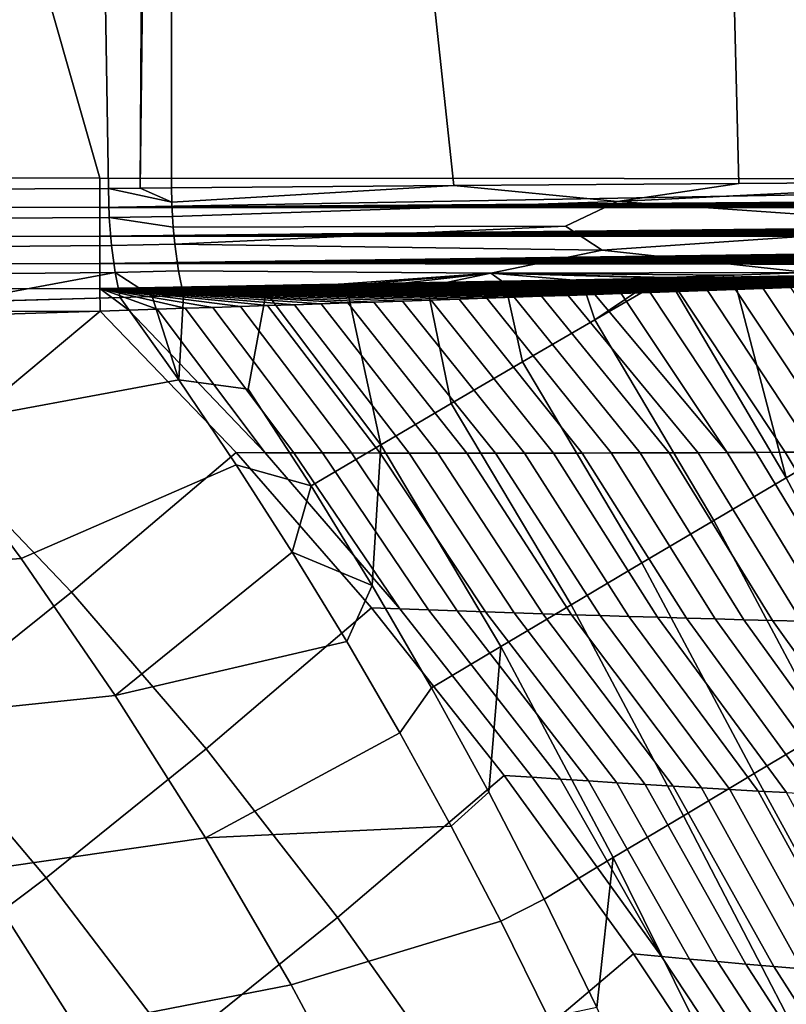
# Model space of a CAD drawing. Header units: metres. Extents: x -109 to 109, y -100 to 76.
# Tile 136 of 256: x -17.53 to -13.86, y -26.05 to -21.33. Entities that reach past the tile are written whole.
import ezdxf

# ---------------------------------------------------------------- set-up
doc = ezdxf.new("R2010")
doc.units = ezdxf.units.M
doc.layers.add('solid_21062310', color=7, linetype='CONTINUOUS')

msp = doc.modelspace()

# ---------------------------------------------------------------- linework, layer by layer
at = {"layer": 'solid_21062310'}
for points in [[(-12.706646, -22.102776, -27.904629), (-14.083823, -22.111782, -27.532843), (-14.725754, 3.440241, -27.345428), (-12.61329, 3.737648, -27.928354)], [(-14.083823, -22.111782, -27.532843), (-15.45003, -22.12203, -27.12302), (-16.803814, -9.515818, -26.675631), (-14.725754, 3.440241, -27.345428)], [(-17.514685, 2.971952, -26.432686), (-16.804001, 3.101939, -26.675566), (-16.953747, -22.134804, -26.623896), (-17.106878, -22.135736, -26.571331)], [(-16.953747, -22.134804, -26.623896), (-16.804001, 3.101939, -26.675566), (-16.803814, -9.515818, -26.675631)], [(-18.225191, 2.835671, -26.195766), (-17.514685, 2.971952, -26.432686), (-17.106878, -22.135736, -26.571331), (-20.638123, -22.152105, -25.434639)], [(-17.148014, -22.086779, 20.280832), (-23.175426, -0.972689, 20.220478), (-44.138027, -0.896292, 20.010578), (-31.916616, -22.060759, 20.132952)], [(-9.607307, -22.091278, 20.356337), (-2.212831, -22.082581, 20.43038), (-2.212831, -11.565833, 20.43038), (-23.175426, -0.972689, 20.220478)], [(-17.148014, -22.086779, 20.280832), (-9.607307, -22.091278, 20.356337), (-23.175426, -0.972689, 20.220478)], [(-16.803814, -9.515818, -26.675631), (-16.804226, -22.13357, -26.675488), (-16.953747, -22.134804, -26.623896)], [(-15.45003, -22.12203, -27.12302), (-16.804226, -22.13357, -26.675488), (-16.803814, -9.515818, -26.675631)], [(-17.148109, -22.227818, 20.269711), (-17.148014, -22.086779, 20.280832), (-31.916616, -22.060759, 20.132952), (-31.907946, -22.216625, 20.11944)], [(-2.381301, -22.116028, 20.428083), (-2.212831, -22.082581, 20.43038), (-9.607307, -22.091278, 20.356337), (-17.148109, -22.227818, 20.269711)], [(-17.148109, -22.227818, 20.269711), (-9.607307, -22.091278, 20.356337), (-17.148014, -22.086779, 20.280832)], [(-17.10276, -22.274813, -26.561314), (-20.632771, -22.297047, -25.424038), (-20.638123, -22.152105, -25.434639), (-17.106878, -22.135736, -26.571331)], [(-2.417908, -22.119694, 20.427578), (-2.381301, -22.116028, 20.428083), (-17.148109, -22.227818, 20.269711)], [(-2.486539, -22.125891, 20.426622), (-2.417908, -22.119694, 20.427578), (-17.148109, -22.227818, 20.269711)], [(-2.576591, -22.133141, 20.425356), (-2.486539, -22.125891, 20.426622), (-17.148109, -22.227818, 20.269711)], [(-2.612394, -22.135826, 20.424849), (-2.576591, -22.133141, 20.425356), (-17.148109, -22.227818, 20.269711)], [(-2.651538, -22.138662, 20.424292), (-2.612394, -22.135826, 20.424849), (-17.148109, -22.227818, 20.269711)], [(-2.69434, -22.141661, 20.423679), (-2.651538, -22.138662, 20.424292), (-17.148109, -22.227818, 20.269711)], [(-2.74114, -22.144835, 20.423006), (-2.69434, -22.141661, 20.423679), (-17.148109, -22.227818, 20.269711)], [(-2.792314, -22.148197, 20.422266), (-2.74114, -22.144835, 20.423006), (-17.148109, -22.227818, 20.269711)], [(-16.802423, -22.202208, -26.67333), (-17.106878, -22.135736, -26.571331), (-16.953747, -22.134804, -26.623896)], [(-17.10276, -22.274813, -26.561314), (-17.106878, -22.135736, -26.571331), (-16.802423, -22.202208, -26.67333), (-16.799294, -22.270458, -26.666105)], [(-16.802423, -22.202208, -26.67333), (-16.953747, -22.134804, -26.623896), (-16.804226, -22.13357, -26.675488)], [(-16.802423, -22.202208, -26.67333), (-16.804226, -22.13357, -26.675488), (-15.45003, -22.12203, -27.12302)], [(-16.799294, -22.270458, -26.666105), (-16.802423, -22.202208, -26.67333), (-15.45003, -22.12203, -27.12302), (-14.665595, -22.198195, -27.359367)], [(-14.665595, -22.198195, -27.359367), (-15.45003, -22.12203, -27.12302), (-14.083823, -22.111782, -27.532843)], [(-14.665595, -22.198195, -27.359367), (-14.083823, -22.111782, -27.532843), (-12.706646, -22.102776, -27.904629)], [(-13.011703, -22.31398, -27.800215), (-14.665595, -22.198195, -27.359367), (-12.706646, -22.102776, -27.904629), (-12.500024, -22.1947, -27.951828)], [(-2.848285, -22.151766, 20.42145), (-2.792314, -22.148197, 20.422266), (-17.148109, -22.227818, 20.269711)], [(-2.909492, -22.155554, 20.420551), (-2.848285, -22.151766, 20.42145), (-17.148109, -22.227818, 20.269711)], [(-2.976421, -22.159582, 20.419561), (-2.909492, -22.155554, 20.420551), (-17.148109, -22.227818, 20.269711)], [(-3.049626, -22.16387, 20.418468), (-2.976421, -22.159582, 20.419561), (-17.148109, -22.227818, 20.269711)], [(-3.129695, -22.168438, 20.417263), (-3.049626, -22.16387, 20.418468), (-17.148109, -22.227818, 20.269711)], [(-3.217285, -22.173311, 20.415932), (-3.129695, -22.168438, 20.417263), (-17.148109, -22.227818, 20.269711)], [(-3.313097, -22.178518, 20.414459), (-3.217285, -22.173311, 20.415932), (-17.148109, -22.227818, 20.269711)], [(-3.417907, -22.184084, 20.41283), (-3.313097, -22.178518, 20.414459), (-17.148109, -22.227818, 20.269711)], [(-3.53255, -22.190042, 20.411026), (-3.417907, -22.184084, 20.41283), (-17.148109, -22.227818, 20.269711)], [(-3.657947, -22.196428, 20.409023), (-3.53255, -22.190042, 20.411026), (-17.148109, -22.227818, 20.269711)], [(-17.148109, -22.227818, 20.269711), (-31.907946, -22.216625, 20.11944), (-31.907856, -22.367771, 20.079058), (-17.147978, -22.36537, 20.236626)], [(-3.795103, -22.203278, 20.406803), (-3.657947, -22.196428, 20.409023), (-17.148109, -22.227818, 20.269711)], [(-3.945121, -22.210632, 20.404333), (-3.795103, -22.203278, 20.406803), (-17.148109, -22.227818, 20.269711)], [(-4.025331, -22.214514, 20.402998), (-3.945121, -22.210632, 20.404333), (-17.148109, -22.227818, 20.269711)], [(-4.109202, -22.218538, 20.401588), (-4.025331, -22.214514, 20.402998), (-17.148109, -22.227818, 20.269711)], [(-4.196949, -22.222713, 20.400099), (-4.109202, -22.218538, 20.401588), (-17.148109, -22.227818, 20.269711)], [(-4.288658, -22.227043, 20.398529), (-4.196949, -22.222713, 20.400099), (-17.148109, -22.227818, 20.269711)], [(-4.384631, -22.231541, 20.39687), (-4.288658, -22.227043, 20.398529), (-17.148109, -22.227818, 20.269711)], [(-4.384631, -22.231541, 20.39687), (-17.148109, -22.227818, 20.269711), (-17.147978, -22.36537, 20.236626)], [(-4.484924, -22.236202, 20.395117), (-4.384631, -22.231541, 20.39687), (-17.147978, -22.36537, 20.236626)], [(-4.589874, -22.241047, 20.393263), (-4.484924, -22.236202, 20.395117), (-17.147978, -22.36537, 20.236626)], [(-16.799294, -22.270458, -26.666105), (-14.665595, -22.198195, -27.359367), (-14.915049, -22.317366, -27.264961), (-16.795835, -22.321167, -26.657463)], [(-14.665595, -22.198195, -27.359367), (-13.011703, -22.31398, -27.800215), (-14.739553, -22.432178, -27.281591), (-14.915049, -22.317366, -27.264961)], [(-20.632771, -22.297047, -25.424038), (-17.10276, -22.274813, -26.561314), (-17.091738, -22.410547, -26.53108), (-20.622049, -22.439035, -25.390488)], [(-4.699556, -22.246073, 20.391306), (-4.589874, -22.241047, 20.393263), (-17.147978, -22.36537, 20.236626)], [(-4.814302, -22.251295, 20.389233), (-4.699556, -22.246073, 20.391306), (-17.147978, -22.36537, 20.236626)], [(-4.934264, -22.256718, 20.387041), (-4.814302, -22.251295, 20.389233), (-17.147978, -22.36537, 20.236626)], [(-5.059691, -22.262352, 20.384722), (-4.934264, -22.256718, 20.387041), (-17.147978, -22.36537, 20.236626)], [(-5.190876, -22.268206, 20.382265), (-5.059691, -22.262352, 20.384722), (-17.147978, -22.36537, 20.236626)], [(-5.327971, -22.274284, 20.379665), (-5.190876, -22.268206, 20.382265), (-17.147978, -22.36537, 20.236626)], [(-5.471395, -22.280605, 20.376907), (-5.327971, -22.274284, 20.379665), (-17.147978, -22.36537, 20.236626)], [(-5.570545, -22.284954, 20.374979), (-5.471395, -22.280605, 20.376907), (-17.147978, -22.36537, 20.236626)], [(-5.672716, -22.289415, 20.372974), (-5.570545, -22.284954, 20.374979), (-17.147978, -22.36537, 20.236626)], [(-17.10276, -22.274813, -26.561314), (-16.799294, -22.270458, -26.666105), (-16.795835, -22.321167, -26.657463)], [(-17.091738, -22.410547, -26.53108), (-17.10276, -22.274813, -26.561314), (-16.795835, -22.321167, -26.657463), (-16.788, -22.404163, -26.637026)], [(-5.777992, -22.293997, 20.370888), (-5.672716, -22.289415, 20.372974), (-17.147978, -22.36537, 20.236626)], [(-5.886344, -22.298693, 20.368717), (-5.777992, -22.293997, 20.370888), (-17.147978, -22.36537, 20.236626)], [(-5.998035, -22.303516, 20.366459), (-5.886344, -22.298693, 20.368717), (-17.147978, -22.36537, 20.236626)], [(-6.113026, -22.308462, 20.364111), (-5.998035, -22.303516, 20.366459), (-17.147978, -22.36537, 20.236626)], [(-6.231419, -22.313536, 20.361666), (-6.113026, -22.308462, 20.364111), (-17.147978, -22.36537, 20.236626)], [(-6.353456, -22.318747, 20.359119), (-6.231419, -22.313536, 20.361666), (-17.147978, -22.36537, 20.236626)], [(-6.479034, -22.324089, 20.35647), (-6.353456, -22.318747, 20.359119), (-17.147978, -22.36537, 20.236626)], [(-6.608372, -22.329571, 20.353712), (-6.479034, -22.324089, 20.35647), (-17.147978, -22.36537, 20.236626)], [(-6.741634, -22.335197, 20.350836), (-6.608372, -22.329571, 20.353712), (-17.147978, -22.36537, 20.236626)], [(-16.788, -22.404163, -26.637026), (-16.795835, -22.321167, -26.657463), (-14.915049, -22.317366, -27.264961)], [(-14.915049, -22.317366, -27.264961), (-14.739553, -22.432178, -27.281591), (-16.788, -22.404163, -26.637026)], [(-13.011703, -22.31398, -27.800215), (-12.668857, -22.428148, -27.851309), (-13.757109, -22.539055, -27.511534), (-14.739553, -22.432178, -27.281591)], [(-17.147978, -22.36537, 20.236626), (-31.907856, -22.367771, 20.079058), (-31.907494, -22.50964, 20.013111), (-17.147627, -22.496038, 20.182396)], [(-6.878736, -22.340965, 20.347843), (-6.741634, -22.335197, 20.350836), (-17.147978, -22.36537, 20.236626)], [(-6.984265, -22.345392, 20.345516), (-6.878736, -22.340965, 20.347843), (-17.147978, -22.36537, 20.236626)], [(-7.092186, -22.349905, 20.343115), (-6.984265, -22.345392, 20.345516), (-17.147978, -22.36537, 20.236626)], [(-7.202394, -22.354502, 20.340639), (-7.092186, -22.349905, 20.343115), (-17.147978, -22.36537, 20.236626)], [(-7.315021, -22.359186, 20.338087), (-7.202394, -22.354502, 20.340639), (-17.147978, -22.36537, 20.236626)], [(-7.43022, -22.363966, 20.335451), (-7.315021, -22.359186, 20.338087), (-17.147978, -22.36537, 20.236626)], [(-7.547934, -22.368835, 20.332733), (-7.43022, -22.363966, 20.335451), (-17.147978, -22.36537, 20.236626)], [(-7.547934, -22.368835, 20.332733), (-17.147978, -22.36537, 20.236626), (-17.147627, -22.496038, 20.182396)], [(-7.668155, -22.373793, 20.329929), (-7.547934, -22.368835, 20.332733), (-17.147627, -22.496038, 20.182396)], [(-7.791052, -22.378847, 20.327034), (-7.668155, -22.373793, 20.329929), (-17.147627, -22.496038, 20.182396)], [(-7.916755, -22.384005, 20.324043), (-7.791052, -22.378847, 20.327034), (-17.147627, -22.496038, 20.182396)], [(-20.622049, -22.439035, -25.390488), (-17.091738, -22.410547, -26.53108), (-17.074078, -22.53968, -26.481359), (-20.604849, -22.573444, -25.33535)], [(-8.045116, -22.389254, 20.320959), (-7.916755, -22.384005, 20.324043), (-17.147627, -22.496038, 20.182396)], [(-8.17626, -22.394602, 20.317776), (-8.045116, -22.389254, 20.320959), (-17.147627, -22.496038, 20.182396)], [(-8.31038, -22.400055, 20.314486), (-8.17626, -22.394602, 20.317776), (-17.147627, -22.496038, 20.182396)], [(-8.447512, -22.405615, 20.311087), (-8.31038, -22.400055, 20.314486), (-17.147627, -22.496038, 20.182396)], [(-8.587541, -22.411274, 20.307579), (-8.447512, -22.405615, 20.311087), (-17.147627, -22.496038, 20.182396)], [(-8.730674, -22.417042, 20.303955), (-8.587541, -22.411274, 20.307579), (-17.147627, -22.496038, 20.182396)], [(-8.877119, -22.422926, 20.300205), (-8.730674, -22.417042, 20.303955), (-17.147627, -22.496038, 20.182396)], [(-8.996564, -22.42771, 20.297115), (-8.877119, -22.422926, 20.300205), (-17.147627, -22.496038, 20.182396)], [(-9.118046, -22.432564, 20.293947), (-8.996564, -22.42771, 20.297115), (-17.147627, -22.496038, 20.182396)], [(-17.074078, -22.53968, -26.481359), (-17.091738, -22.410547, -26.53108), (-16.788, -22.404163, -26.637026), (-16.770227, -22.531572, -26.58905)], [(-16.788, -22.404163, -26.637026), (-14.739553, -22.432178, -27.281591), (-15.274135, -22.543036, -27.067913), (-16.770227, -22.531572, -26.58905)], [(-9.241688, -22.43749, 20.290691), (-9.118046, -22.432564, 20.293947), (-17.147627, -22.496038, 20.182396)], [(-9.367611, -22.442495, 20.287344), (-9.241688, -22.43749, 20.290691), (-17.147627, -22.496038, 20.182396)], [(-9.495838, -22.44758, 20.283905), (-9.367611, -22.442495, 20.287344), (-17.147627, -22.496038, 20.182396)], [(-9.626227, -22.452734, 20.280375), (-9.495838, -22.44758, 20.283905), (-17.147627, -22.496038, 20.182396)], [(-9.758899, -22.457964, 20.276749), (-9.626227, -22.452734, 20.280375), (-17.147627, -22.496038, 20.182396)], [(-9.893989, -22.463274, 20.273022), (-9.758899, -22.457964, 20.276749), (-17.147627, -22.496038, 20.182396)], [(-10.031626, -22.46867, 20.269184), (-9.893989, -22.463274, 20.273022), (-17.147627, -22.496038, 20.182396)], [(-10.171667, -22.474144, 20.265244), (-10.031626, -22.46867, 20.269184), (-17.147627, -22.496038, 20.182396)], [(-10.290205, -22.478764, 20.261879), (-10.171667, -22.474144, 20.265244), (-17.147627, -22.496038, 20.182396)], [(-14.739553, -22.432178, -27.281591), (-13.757109, -22.539055, -27.511534), (-15.274135, -22.543036, -27.067913)], [(-17.147627, -22.496038, 20.182396), (-31.907494, -22.50964, 20.013111), (-31.906866, -22.637945, 19.923595), (-17.14706, -22.616594, 20.10836)], [(-10.410505, -22.48344, 20.258434), (-10.290205, -22.478764, 20.261879), (-17.147627, -22.496038, 20.182396)], [(-10.532656, -22.488176, 20.254906), (-10.410505, -22.48344, 20.258434), (-17.147627, -22.496038, 20.182396)], [(-10.656744, -22.492977, 20.251291), (-10.532656, -22.488176, 20.254906), (-17.147627, -22.496038, 20.182396)], [(-10.782687, -22.497835, 20.247591), (-10.656744, -22.492977, 20.251291), (-17.147627, -22.496038, 20.182396)], [(-10.910411, -22.502747, 20.243807), (-17.147627, -22.496038, 20.182396), (-17.14706, -22.616594, 20.10836)], [(-10.910411, -22.502747, 20.243807), (-10.782687, -22.497835, 20.247591), (-17.147627, -22.496038, 20.182396)], [(-11.040022, -22.507717, 20.239933), (-10.910411, -22.502747, 20.243807), (-17.14706, -22.616594, 20.10836)], [(-11.171626, -22.512749, 20.235966), (-11.040022, -22.507717, 20.239933), (-17.14706, -22.616594, 20.10836)], [(-11.305327, -22.517849, 20.231897), (-11.171626, -22.512749, 20.235966), (-17.14706, -22.616594, 20.10836)], [(-11.441167, -22.523016, 20.227726), (-11.305327, -22.517849, 20.231897), (-17.14706, -22.616594, 20.10836)], [(-11.578953, -22.528236, 20.223457), (-11.441167, -22.523016, 20.227726), (-17.14706, -22.616594, 20.10836)], [(-20.604849, -22.573444, -25.33535), (-17.074078, -22.53968, -26.481359), (-17.84054, -22.680889, -26.132563)], [(-17.84054, -22.680889, -26.132563), (-17.074078, -22.53968, -26.481359), (-17.0502, -22.659109, -26.413342)], [(-11.718768, -22.533518, 20.219086), (-11.578953, -22.528236, 20.223457), (-17.14706, -22.616594, 20.10836)], [(-11.840316, -22.538095, 20.215254), (-11.718768, -22.533518, 20.219086), (-17.14706, -22.616594, 20.10836)], [(-11.963517, -22.542723, 20.211336), (-11.840316, -22.538095, 20.215254), (-17.14706, -22.616594, 20.10836)], [(-12.088449, -22.547403, 20.207333), (-11.963517, -22.542723, 20.211336), (-17.14706, -22.616594, 20.10836)], [(-12.215108, -22.552135, 20.203238), (-12.088449, -22.547403, 20.207333), (-17.14706, -22.616594, 20.10836)], [(-12.343328, -22.55691, 20.19906), (-12.215108, -22.552135, 20.203238), (-17.14706, -22.616594, 20.10836)], [(-12.473182, -22.561728, 20.194796), (-12.343328, -22.55691, 20.19906), (-17.14706, -22.616594, 20.10836)], [(-12.604754, -22.566595, 20.190437), (-12.473182, -22.561728, 20.194796), (-17.14706, -22.616594, 20.10836)], [(-12.738136, -22.571514, 20.185982), (-12.604754, -22.566595, 20.190437), (-17.14706, -22.616594, 20.10836)], [(-16.896725, -22.654499, -26.468792), (-17.074078, -22.53968, -26.481359), (-16.770227, -22.531572, -26.58905), (-16.746391, -22.649719, -26.523296)], [(-17.074078, -22.53968, -26.481359), (-16.896725, -22.654499, -26.468792), (-17.0502, -22.659109, -26.413342)], [(-16.770227, -22.531572, -26.58905), (-15.274135, -22.543036, -27.067913), (-16.746391, -22.649719, -26.523296)], [(-15.274135, -22.543036, -27.067913), (-16.350435, -22.634893, -26.666597), (-16.746391, -22.649719, -26.523296)], [(-15.274135, -22.543036, -27.067913), (-15.961356, -22.620363, -26.803671), (-16.350435, -22.634893, -26.666597)], [(-15.274135, -22.543036, -27.067913), (-15.579262, -22.606133, -26.934702), (-15.961356, -22.620363, -26.803671)], [(-15.274135, -22.543036, -27.067913), (-15.204259, -22.592211, -27.059879), (-15.579262, -22.606133, -26.934702)], [(-15.274135, -22.543036, -27.067913), (-13.757109, -22.539055, -27.511534), (-14.111846, -22.552008, -27.405386)], [(-15.274135, -22.543036, -27.067913), (-14.836311, -22.578606, -27.179424), (-15.204259, -22.592211, -27.059879)], [(-15.274135, -22.543036, -27.067913), (-14.475207, -22.565319, -27.293604), (-14.836311, -22.578606, -27.179424)], [(-15.274135, -22.543036, -27.067913), (-14.424952, -22.563475, -27.309248), (-14.475207, -22.565319, -27.293604)], [(-15.274135, -22.543036, -27.067913), (-14.111846, -22.552008, -27.405386), (-14.424952, -22.563475, -27.309248)], [(-14.775343, -22.766722, -27.08264), (-14.836311, -22.578606, -27.179424), (-14.475207, -22.565319, -27.293604)], [(-14.775343, -22.766722, -27.08264), (-14.475207, -22.565319, -27.293604), (-14.424952, -22.563475, -27.309248)], [(-13.857525, -23.523949, -26.962666), (-14.20505, -23.728659, -26.743517), (-14.775343, -22.766722, -27.08264), (-14.424952, -22.563475, -27.309248)], [(-13.857525, -23.523949, -26.962666), (-14.424952, -22.563475, -27.309248), (-14.111846, -22.552008, -27.405386)], [(-13.857525, -23.523949, -26.962666), (-14.111846, -22.552008, -27.405386), (-13.757109, -22.539055, -27.511534), (-13.506378, -23.317665, -27.176497)], [(-17.14706, -22.616594, 20.10836), (-31.906866, -22.637945, 19.923595), (-31.905993, -22.74881, 19.813215), (-17.146297, -22.724058, 20.016348)], [(-12.873415, -22.576487, 20.181425), (-12.738136, -22.571514, 20.185982), (-17.14706, -22.616594, 20.10836)], [(-13.010657, -22.581518, 20.176758), (-12.873415, -22.576487, 20.181425), (-17.14706, -22.616594, 20.10836)], [(-13.149657, -22.586594, 20.171993), (-13.010657, -22.581518, 20.176758), (-17.14706, -22.616594, 20.10836)], [(-13.29043, -22.591713, 20.167126), (-13.149657, -22.586594, 20.171993), (-17.14706, -22.616594, 20.10836)], [(-13.433085, -22.59688, 20.162149), (-13.29043, -22.591713, 20.167126), (-17.14706, -22.616594, 20.10836)], [(-13.577732, -22.602102, 20.157059), (-13.433085, -22.59688, 20.162149), (-17.14706, -22.616594, 20.10836)], [(-13.706017, -22.606716, 20.152504), (-13.577732, -22.602102, 20.157059), (-17.14706, -22.616594, 20.10836)], [(-13.835984, -22.611378, 20.147852), (-13.706017, -22.606716, 20.152504), (-17.14706, -22.616594, 20.10836)], [(-13.967607, -22.616085, 20.143103), (-13.835984, -22.611378, 20.147852), (-17.14706, -22.616594, 20.10836)], [(-14.100697, -22.620821, 20.138262), (-13.967607, -22.616085, 20.143103), (-17.14706, -22.616594, 20.10836)], [(-17.009226, -22.719654, 20.022301), (-17.14706, -22.616594, 20.10836), (-17.146297, -22.724058, 20.016348)], [(-14.235324, -22.625593, 20.133327), (-14.100697, -22.620821, 20.138262), (-17.14706, -22.616594, 20.10836)], [(-14.371576, -22.630405, 20.128294), (-14.235324, -22.625593, 20.133327), (-17.14706, -22.616594, 20.10836)], [(-14.509541, -22.635258, 20.123154), (-14.371576, -22.630405, 20.128294), (-17.14706, -22.616594, 20.10836)], [(-14.649304, -22.640156, 20.117901), (-14.509541, -22.635258, 20.123154), (-17.14706, -22.616594, 20.10836)], [(-14.775121, -22.64455, 20.113132), (-14.649304, -22.640156, 20.117901), (-17.14706, -22.616594, 20.10836)], [(-14.902473, -22.648983, 20.108267), (-14.775121, -22.64455, 20.113132), (-17.14706, -22.616594, 20.10836)], [(-15.031192, -22.653444, 20.103313), (-14.902473, -22.648983, 20.108267), (-17.14706, -22.616594, 20.10836)], [(-15.161252, -22.657932, 20.098272), (-15.031192, -22.653444, 20.103313), (-17.14706, -22.616594, 20.10836)], [(-15.292715, -22.662447, 20.093138), (-15.161252, -22.657932, 20.098272), (-17.14706, -22.616594, 20.10836)], [(-15.425642, -22.666992, 20.087908), (-15.292715, -22.662447, 20.093138), (-17.14706, -22.616594, 20.10836)], [(-15.560095, -22.671572, 20.082573), (-15.425642, -22.666992, 20.087908), (-17.14706, -22.616594, 20.10836)], [(-15.696136, -22.676188, 20.077131), (-15.560095, -22.671572, 20.082573), (-17.14706, -22.616594, 20.10836)], [(-15.833824, -22.68084, 20.071577), (-15.696136, -22.676188, 20.077131), (-17.14706, -22.616594, 20.10836)], [(-15.959205, -22.685061, 20.066477), (-15.833824, -22.68084, 20.071577), (-17.14706, -22.616594, 20.10836)], [(-16.085934, -22.68931, 20.061283), (-15.959205, -22.685061, 20.066477), (-17.14706, -22.616594, 20.10836)], [(-16.213953, -22.693584, 20.055996), (-16.085934, -22.68931, 20.061283), (-17.14706, -22.616594, 20.10836)], [(-16.343267, -22.69788, 20.050617), (-16.213953, -22.693584, 20.055996), (-17.14706, -22.616594, 20.10836)], [(-16.473873, -22.702198, 20.045145), (-16.343267, -22.69788, 20.050617), (-17.14706, -22.616594, 20.10836)], [(-16.605772, -22.706535, 20.039577), (-16.473873, -22.702198, 20.045145), (-17.14706, -22.616594, 20.10836)], [(-16.738964, -22.710892, 20.033916), (-16.605772, -22.706535, 20.039577), (-17.14706, -22.616594, 20.10836)], [(-16.873449, -22.715265, 20.028156), (-16.738964, -22.710892, 20.033916), (-17.14706, -22.616594, 20.10836)], [(-17.009226, -22.719654, 20.022301), (-16.873449, -22.715265, 20.028156), (-17.14706, -22.616594, 20.10836)], [(-15.801394, -23.366253, -26.37237), (-15.961356, -22.620363, -26.803671), (-15.579262, -22.606133, -26.934702), (-15.463368, -23.168156, -26.61421)], [(-15.463368, -23.168156, -26.61421), (-15.579262, -22.606133, -26.934702), (-15.204259, -22.592211, -27.059879), (-15.121325, -22.96829, -26.850992)], [(-15.121325, -22.96829, -26.850992), (-15.204259, -22.592211, -27.059879), (-14.836311, -22.578606, -27.179424), (-14.775343, -22.766722, -27.08264)], [(-13.584137, -23.39987, 19.630001), (-13.444845, -23.398937, 19.640196), (-13.967607, -22.616085, 20.143103), (-14.100697, -22.620821, 20.138262)], [(-13.444845, -23.398937, 19.640196), (-13.305494, -23.397934, 19.650379), (-13.835984, -22.611378, 20.147852), (-13.967607, -22.616085, 20.143103)], [(-17.84054, -22.680889, -26.132563), (-17.0502, -22.659109, -26.413342), (-18.424778, -22.697674, -25.928631)], [(-16.769047, -23.054434, -26.224165), (-17.992783, -23.281452, -25.619987), (-18.424778, -22.697674, -25.928631), (-17.0502, -22.659109, -26.413342)], [(-16.769047, -23.054434, -26.224165), (-17.0502, -22.659109, -26.413342), (-16.896725, -22.654499, -26.468792)], [(-16.769047, -23.054434, -26.224165), (-16.896725, -22.654499, -26.468792), (-16.746391, -22.649719, -26.523296)], [(-16.769047, -23.054434, -26.224165), (-16.746391, -22.649719, -26.523296), (-16.350435, -22.634893, -26.666597), (-16.436991, -23.098831, -26.313677)], [(-15.801394, -23.366253, -26.37237), (-16.135321, -23.562515, -26.125551), (-16.436991, -23.098831, -26.313677), (-16.350435, -22.634893, -26.666597)], [(-15.801394, -23.366253, -26.37237), (-16.350435, -22.634893, -26.666597), (-15.961356, -22.620363, -26.803671)], [(-14.834906, -23.405048, 19.537703), (-14.696199, -23.40476, 19.548002), (-15.292715, -22.662447, 20.093138), (-15.425642, -22.666992, 20.087908)], [(-14.696199, -23.40476, 19.548002), (-14.557423, -23.4044, 19.55829), (-15.161252, -22.657932, 20.098272), (-15.292715, -22.662447, 20.093138)], [(-14.557423, -23.4044, 19.55829), (-14.418578, -23.403969, 19.568567), (-15.031192, -22.653444, 20.103313), (-15.161252, -22.657932, 20.098272)], [(-14.418578, -23.403969, 19.568567), (-14.279666, -23.403463, 19.578836), (-14.902473, -22.648983, 20.108267), (-15.031192, -22.653444, 20.103313)], [(-14.279666, -23.403463, 19.578836), (-14.140688, -23.402887, 19.589092), (-14.775121, -22.64455, 20.113132), (-14.902473, -22.648983, 20.108267)], [(-14.140688, -23.402887, 19.589092), (-14.649304, -22.640156, 20.117901), (-14.775121, -22.64455, 20.113132)], [(-14.140688, -23.402887, 19.589092), (-14.001645, -23.402241, 19.599337), (-14.509541, -22.635258, 20.123154), (-14.649304, -22.640156, 20.117901)], [(-14.001645, -23.402241, 19.599337), (-13.862537, -23.401522, 19.60957), (-14.371576, -22.630405, 20.128294), (-14.509541, -22.635258, 20.123154)], [(-13.862537, -23.401522, 19.60957), (-13.723368, -23.40073, 19.619791), (-14.235324, -22.625593, 20.133327), (-14.371576, -22.630405, 20.128294)], [(-13.723368, -23.40073, 19.619791), (-13.584137, -23.39987, 19.630001), (-14.100697, -22.620821, 20.138262), (-14.235324, -22.625593, 20.133327)], [(-16.3557, -23.403341, 19.42388), (-16.217854, -23.40387, 19.434259), (-16.738964, -22.710892, 20.033916), (-16.873449, -22.715265, 20.028156)], [(-16.217854, -23.40387, 19.434259), (-16.07992, -23.404324, 19.444635), (-16.605772, -22.706535, 20.039577), (-16.738964, -22.710892, 20.033916)], [(-16.07992, -23.404324, 19.444635), (-15.941901, -23.404701, 19.455006), (-16.473873, -22.702198, 20.045145), (-16.605772, -22.706535, 20.039577)], [(-15.941901, -23.404701, 19.455006), (-15.8038, -23.405005, 19.465368), (-16.343267, -22.69788, 20.050617), (-16.473873, -22.702198, 20.045145)], [(-15.8038, -23.405005, 19.465368), (-15.665617, -23.405231, 19.475725), (-16.213953, -22.693584, 20.055996), (-16.343267, -22.69788, 20.050617)], [(-15.665617, -23.405231, 19.475725), (-15.527354, -23.405386, 19.486074), (-16.085934, -22.68931, 20.061283), (-16.213953, -22.693584, 20.055996)], [(-15.527354, -23.405386, 19.486074), (-15.389014, -23.405464, 19.496418), (-15.959205, -22.685061, 20.066477), (-16.085934, -22.68931, 20.061283)], [(-15.389014, -23.405464, 19.496418), (-15.250597, -23.40547, 19.506752), (-15.833824, -22.68084, 20.071577), (-15.959205, -22.685061, 20.066477)], [(-15.250597, -23.40547, 19.506752), (-15.112106, -23.405403, 19.517078), (-15.696136, -22.676188, 20.077131), (-15.833824, -22.68084, 20.071577)], [(-15.112106, -23.405403, 19.517078), (-14.973542, -23.405262, 19.527395), (-15.560095, -22.671572, 20.082573), (-15.696136, -22.676188, 20.077131)], [(-14.973542, -23.405262, 19.527395), (-14.834906, -23.405048, 19.537703), (-15.425642, -22.666992, 20.087908), (-15.560095, -22.671572, 20.082573)], [(-31.905993, -22.74881, 19.813215), (-18.174528, -22.756443, 19.970129), (-17.146297, -22.724058, 20.016348)], [(-17.939465, -23.386, 19.309881), (-17.146297, -22.724058, 20.016348), (-18.174528, -22.756443, 19.970129)], [(-17.282911, -24.072359, 18.737469), (-16.493456, -23.402737, 19.413494), (-17.146297, -22.724058, 20.016348), (-17.939465, -23.386, 19.309881)], [(-16.493456, -23.402737, 19.413494), (-16.3557, -23.403341, 19.42388), (-17.009226, -22.719654, 20.022301), (-17.146297, -22.724058, 20.016348)], [(-16.3557, -23.403341, 19.42388), (-16.873449, -22.715265, 20.028156), (-17.009226, -22.719654, 20.022301)], [(-14.20505, -23.728659, -26.743517), (-14.548875, -23.931736, -26.519112), (-15.121325, -22.96829, -26.850992), (-14.775343, -22.766722, -27.08264)], [(-14.548875, -23.931736, -26.519112), (-14.888926, -24.133125, -26.289511), (-15.463368, -23.168156, -26.61421), (-15.121325, -22.96829, -26.850992)], [(-16.493994, -23.461596, -26.051888), (-17.524588, -23.91041, -25.358007), (-17.992783, -23.281452, -25.619987), (-16.769047, -23.054434, -26.224165)], [(-16.135321, -23.562515, -26.125551), (-16.493994, -23.461596, -26.051888), (-16.769047, -23.054434, -26.224165), (-16.436991, -23.098831, -26.313677)], [(-14.888926, -24.133125, -26.289511), (-15.225121, -24.332762, -26.05479), (-15.801394, -23.366253, -26.37237), (-15.463368, -23.168156, -26.61421)], [(-17.992783, -23.281452, -25.619987), (-17.524588, -23.91041, -25.358007), (-18.763535, -24.0021, -24.801392)], [(-12.971435, -24.323063, -26.915712), (-13.321468, -24.53075, -26.708839), (-13.857525, -23.523949, -26.962666), (-13.506378, -23.317665, -27.176497)], [(-15.801394, -23.366253, -26.37237), (-15.842091, -24.039778, -25.959303), (-16.135321, -23.562515, -26.125551)], [(-15.225121, -24.332762, -26.05479), (-15.557376, -24.530581, -25.815023), (-15.842091, -24.039778, -25.959303), (-15.801394, -23.366253, -26.37237)], [(-18.046532, -24.683508, 18.047674), (-17.282911, -24.072359, 18.737469), (-17.939465, -23.386, 19.309881), (-18.704567, -23.989038, 18.593367)], [(-16.637318, -24.822903, 18.237768), (-15.845841, -24.1472, 18.884903), (-16.493456, -23.402737, 19.413494), (-17.282911, -24.072359, 18.737469)], [(-15.845841, -24.1472, 18.884903), (-15.709101, -24.152348, 18.900139), (-16.3557, -23.403341, 19.42388), (-16.493456, -23.402737, 19.413494)], [(-15.709101, -24.152348, 18.900139), (-16.217854, -23.40387, 19.434259), (-16.3557, -23.403341, 19.42388)], [(-15.709101, -24.152348, 18.900139), (-15.572253, -24.157368, 18.915405), (-16.07992, -23.404324, 19.444635), (-16.217854, -23.40387, 19.434259)], [(-15.572253, -24.157368, 18.915405), (-15.4353, -24.162262, 18.9307), (-15.941901, -23.404701, 19.455006), (-16.07992, -23.404324, 19.444635)], [(-15.4353, -24.162262, 18.9307), (-15.298244, -24.167027, 18.946026), (-15.8038, -23.405005, 19.465368), (-15.941901, -23.404701, 19.455006)], [(-15.298244, -24.167027, 18.946026), (-15.161087, -24.171665, 18.961378), (-15.665617, -23.405231, 19.475725), (-15.8038, -23.405005, 19.465368)], [(-15.161087, -24.171665, 18.961378), (-15.02383, -24.176178, 18.976755), (-15.527354, -23.405386, 19.486074), (-15.665617, -23.405231, 19.475725)], [(-15.02383, -24.176178, 18.976755), (-14.886477, -24.180565, 18.992159), (-15.389014, -23.405464, 19.496418), (-15.527354, -23.405386, 19.486074)], [(-14.886477, -24.180565, 18.992159), (-14.749027, -24.184824, 19.007587), (-15.250597, -23.40547, 19.506752), (-15.389014, -23.405464, 19.496418)], [(-14.749027, -24.184824, 19.007587), (-14.611485, -24.188959, 19.023039), (-15.112106, -23.405403, 19.517078), (-15.250597, -23.40547, 19.506752)], [(-14.611485, -24.188959, 19.023039), (-14.47385, -24.192966, 19.038511), (-14.973542, -23.405262, 19.527395), (-15.112106, -23.405403, 19.517078)], [(-14.47385, -24.192966, 19.038511), (-14.336124, -24.196852, 19.054005), (-14.834906, -23.405048, 19.537703), (-14.973542, -23.405262, 19.527395)], [(-14.336124, -24.196852, 19.054005), (-14.19831, -24.200609, 19.069519), (-14.696199, -23.40476, 19.548002), (-14.834906, -23.405048, 19.537703)], [(-14.19831, -24.200609, 19.069519), (-14.060408, -24.204245, 19.085052), (-14.557423, -23.4044, 19.55829), (-14.696199, -23.40476, 19.548002)], [(-14.060408, -24.204245, 19.085052), (-13.922419, -24.207754, 19.100605), (-14.418578, -23.403969, 19.568567), (-14.557423, -23.4044, 19.55829)], [(-13.922419, -24.207754, 19.100605), (-13.784345, -24.21114, 19.116175), (-14.279666, -23.403463, 19.578836), (-14.418578, -23.403969, 19.568567)], [(-13.784345, -24.21114, 19.116175), (-13.646186, -24.214401, 19.131762), (-14.140688, -23.402887, 19.589092), (-14.279666, -23.403463, 19.578836)], [(-13.646186, -24.214401, 19.131762), (-13.507944, -24.217539, 19.147366), (-14.001645, -23.402241, 19.599337), (-14.140688, -23.402887, 19.589092)], [(-13.507944, -24.217539, 19.147366), (-13.36962, -24.220552, 19.162983), (-13.862537, -23.401522, 19.60957), (-14.001645, -23.402241, 19.599337)], [(-13.36962, -24.220552, 19.162983), (-13.231216, -24.223444, 19.178616), (-13.723368, -23.40073, 19.619791), (-13.862537, -23.401522, 19.60957)], [(-16.493994, -23.461596, -26.051888), (-16.225506, -23.879898, -25.896807), (-17.073502, -24.567673, -25.139019), (-17.524588, -23.91041, -25.358007)], [(-16.135321, -23.562515, -26.125551), (-16.225506, -23.879898, -25.896807), (-16.493994, -23.461596, -26.051888)], [(-13.321468, -24.53075, -26.708839), (-13.668046, -24.736885, -26.496578), (-14.20505, -23.728659, -26.743517), (-13.857525, -23.523949, -26.962666)], [(-16.135321, -23.562515, -26.125551), (-15.842091, -24.039778, -25.959303), (-16.225506, -23.879898, -25.896807)], [(-13.668046, -24.736885, -26.496578), (-14.011091, -24.941406, -26.27898), (-14.548875, -23.931736, -26.519112), (-14.20505, -23.728659, -26.743517)], [(-16.225506, -23.879898, -25.896807), (-15.964042, -24.30863, -25.759188), (-17.073502, -24.567673, -25.139019)], [(-15.842091, -24.039778, -25.959303), (-15.964042, -24.30863, -25.759188), (-16.225506, -23.879898, -25.896807)], [(-17.073502, -24.567673, -25.139019), (-18.239864, -24.689508, -24.554937), (-18.763535, -24.0021, -24.801392), (-17.524588, -23.91041, -25.358007)], [(-14.011091, -24.941406, -26.27898), (-14.350527, -25.144258, -26.056107), (-14.888926, -24.133125, -26.289511), (-14.548875, -23.931736, -26.519112)], [(-17.40448, -25.441729, 17.572334), (-16.637318, -24.822903, 18.237768), (-17.282911, -24.072359, 18.737469), (-18.046532, -24.683508, 18.047674)], [(-15.842091, -24.039778, -25.959303), (-15.557376, -24.530581, -25.815023), (-15.710046, -24.747057, -25.639267), (-15.964042, -24.30863, -25.759188)], [(-16.007687, -25.631815, 17.814648), (-15.209297, -24.950846, 18.435457), (-15.845841, -24.1472, 18.884903), (-16.637318, -24.822903, 18.237768)], [(-15.209297, -24.950846, 18.435457), (-15.074533, -24.959898, 18.455862), (-15.709101, -24.152348, 18.900139), (-15.845841, -24.1472, 18.884903)], [(-15.074533, -24.959898, 18.455862), (-14.939645, -24.968769, 18.476328), (-15.572253, -24.157368, 18.915405), (-15.709101, -24.152348, 18.900139)], [(-14.939645, -24.968769, 18.476328), (-14.804635, -24.977463, 18.496851), (-15.4353, -24.162262, 18.9307), (-15.572253, -24.157368, 18.915405)], [(-14.804635, -24.977463, 18.496851), (-14.669507, -24.985977, 18.517429), (-15.298244, -24.167027, 18.946026), (-15.4353, -24.162262, 18.9307)], [(-14.669507, -24.985977, 18.517429), (-14.534261, -24.994314, 18.538063), (-15.161087, -24.171665, 18.961378), (-15.298244, -24.167027, 18.946026)], [(-14.350527, -25.144258, -26.056107), (-14.686268, -25.345375, -25.828024), (-15.225121, -24.332762, -26.05479), (-14.888926, -24.133125, -26.289511)], [(-14.534261, -24.994314, 18.538063), (-14.3989, -25.002472, 18.55875), (-15.02383, -24.176178, 18.976755), (-15.161087, -24.171665, 18.961378)], [(-14.3989, -25.002472, 18.55875), (-14.263425, -25.010454, 18.579489), (-14.886477, -24.180565, 18.992159), (-15.02383, -24.176178, 18.976755)], [(-14.263425, -25.010454, 18.579489), (-14.127839, -25.018257, 18.600277), (-14.749027, -24.184824, 19.007587), (-14.886477, -24.180565, 18.992159)], [(-14.127839, -25.018257, 18.600277), (-13.992144, -25.025883, 18.621115), (-14.611485, -24.188959, 19.023039), (-14.749027, -24.184824, 19.007587)], [(-13.992144, -25.025883, 18.621115), (-13.856339, -25.033333, 18.641998), (-14.47385, -24.192966, 19.038511), (-14.611485, -24.188959, 19.023039)], [(-13.856339, -25.033333, 18.641998), (-13.72043, -25.040607, 18.662928), (-14.336124, -24.196852, 19.054005), (-14.47385, -24.192966, 19.038511)], [(-13.72043, -25.040607, 18.662928), (-13.584415, -25.047705, 18.683901), (-14.19831, -24.200609, 19.069519), (-14.336124, -24.196852, 19.054005)], [(-13.584415, -25.047705, 18.683901), (-13.448297, -25.054626, 18.704916), (-14.060408, -24.204245, 19.085052), (-14.19831, -24.200609, 19.069519)], [(-13.448297, -25.054626, 18.704916), (-13.312077, -25.061373, 18.725973), (-13.922419, -24.207754, 19.100605), (-14.060408, -24.204245, 19.085052)], [(-13.312077, -25.061373, 18.725973), (-13.175755, -25.067944, 18.74707), (-13.784345, -24.21114, 19.116175), (-13.922419, -24.207754, 19.100605)], [(-15.710046, -24.747057, -25.639267), (-16.641468, -25.25041, -24.963963), (-17.073502, -24.567673, -25.139019), (-15.964042, -24.30863, -25.759188)], [(-15.225121, -24.332762, -26.05479), (-15.283462, -25.030897, -25.693817), (-15.557376, -24.530581, -25.815023)], [(-14.686268, -25.345375, -25.828024), (-15.018228, -25.544689, -25.594801), (-15.283462, -25.030897, -25.693817), (-15.225121, -24.332762, -26.05479)], [(-15.557376, -24.530581, -25.815023), (-15.283462, -25.030897, -25.693817), (-15.463953, -25.194433, -25.537247), (-15.710046, -24.747057, -25.639267)], [(-16.641468, -25.25041, -24.963963), (-17.738571, -25.409143, -24.359156), (-18.239864, -24.689508, -24.554937), (-17.073502, -24.567673, -25.139019)], [(-18.142582, -25.997723, 16.891556), (-17.40448, -25.441729, 17.572334), (-18.046532, -24.683508, 18.047674), (-18.778675, -25.231173, 17.346668)], [(-13.095844, -25.739012, -26.38797), (-13.458325, -25.956087, -26.166567), (-14.011091, -24.941406, -26.27898), (-13.668046, -24.736885, -26.496578)], [(-15.710046, -24.747057, -25.639267), (-15.463953, -25.194433, -25.537247), (-16.641468, -25.25041, -24.963963)], [(-16.783318, -26.257906, 17.170977), (-16.007687, -25.631815, 17.814648), (-16.637318, -24.822903, 18.237768), (-17.40448, -25.441729, 17.572334)], [(-15.398894, -26.492832, 17.471386), (-14.588846, -25.807335, 18.068708), (-15.209297, -24.950846, 18.435457), (-16.007687, -25.631815, 17.814648)], [(-14.588846, -25.807335, 18.068708), (-14.45477, -25.819746, 18.094872), (-15.074533, -24.959898, 18.455862), (-15.209297, -24.950846, 18.435457)], [(-14.45477, -25.819746, 18.094872), (-14.939645, -24.968769, 18.476328), (-15.074533, -24.959898, 18.455862)], [(-14.45477, -25.819746, 18.094872), (-14.320551, -25.831921, 18.121119), (-14.804635, -24.977463, 18.496851), (-14.939645, -24.968769, 18.476328)], [(-14.320551, -25.831921, 18.121119), (-14.186193, -25.843861, 18.147446), (-14.669507, -24.985977, 18.517429), (-14.804635, -24.977463, 18.496851)], [(-13.458325, -25.956087, -26.166567), (-13.816999, -26.171345, -25.939188), (-14.350527, -25.144258, -26.056107), (-14.011091, -24.941406, -26.27898)], [(-14.186193, -25.843861, 18.147446), (-14.051698, -25.855566, 18.173853), (-14.534261, -24.994314, 18.538063), (-14.669507, -24.985977, 18.517429)], [(-14.051698, -25.855566, 18.173853), (-13.917067, -25.867039, 18.200338), (-14.3989, -25.002472, 18.55875), (-14.534261, -24.994314, 18.538063)], [(-13.917067, -25.867039, 18.200338), (-13.782303, -25.878277, 18.226898), (-14.263425, -25.010454, 18.579489), (-14.3989, -25.002472, 18.55875)], [(-13.782303, -25.878277, 18.226898), (-13.647408, -25.88928, 18.253532), (-14.127839, -25.018257, 18.600277), (-14.263425, -25.010454, 18.579489)], [(-13.647408, -25.88928, 18.253532), (-13.512385, -25.900053, 18.280235), (-13.992144, -25.025883, 18.621115), (-14.127839, -25.018257, 18.600277)], [(-13.512385, -25.900053, 18.280235), (-13.377234, -25.910593, 18.307009), (-13.856339, -25.033333, 18.641998), (-13.992144, -25.025883, 18.621115)], [(-15.283462, -25.030897, -25.693817), (-15.018228, -25.544689, -25.594801), (-15.226184, -25.64999, -25.453304), (-15.463953, -25.194433, -25.537247)], [(-13.816999, -26.171345, -25.939188), (-14.171766, -26.384712, -25.705902), (-14.686268, -25.345375, -25.828024), (-14.350527, -25.144258, -26.056107)], [(-15.226184, -25.64999, -25.453304), (-16.230345, -25.955685, -24.833593), (-16.641468, -25.25041, -24.963963), (-15.463953, -25.194433, -25.537247)], [(-16.230345, -25.955685, -24.833593), (-17.262205, -26.157345, -24.215044), (-17.738571, -25.409143, -24.359156), (-16.641468, -25.25041, -24.963963)], [(-14.686268, -25.345375, -25.828024), (-14.765906, -26.063667, -25.519501), (-15.018228, -25.544689, -25.594801)], [(-14.171766, -26.384712, -25.705902), (-14.52252, -26.596107, -25.466785), (-14.765906, -26.063667, -25.519501), (-14.686268, -25.345375, -25.828024)], [(-17.738571, -25.409143, -24.359156), (-17.262205, -26.157345, -24.215044), (-18.005049, -26.753794, -23.527594), (-18.487406, -26.010242, -23.648369)], [(-17.532352, -26.822037, 16.50754), (-16.783318, -26.257906, 17.170977), (-17.40448, -25.441729, 17.572334), (-18.142582, -25.997723, 16.891556)], [(-14.765906, -26.063667, -25.519501), (-14.997144, -26.112953, -25.387579), (-15.226184, -25.64999, -25.453304), (-15.018228, -25.544689, -25.594801)], [(-16.187792, -27.125807, 16.846668), (-15.398894, -26.492832, 17.471386), (-16.007687, -25.631815, 17.814648), (-16.783318, -26.257906, 17.170977)], [(-15.226184, -25.64999, -25.453304), (-14.997144, -26.112953, -25.387579), (-15.841903, -26.680458, -24.74847), (-16.230345, -25.955685, -24.833593)], [(-14.815657, -27.399282, 17.210642), (-13.989387, -26.709908, 17.78755), (-14.588846, -25.807335, 18.068708), (-15.398894, -26.492832, 17.471386)], [(-13.989387, -26.709908, 17.78755), (-13.858174, -26.724802, 17.819342), (-14.45477, -25.819746, 18.094872), (-14.588846, -25.807335, 18.068708)], [(-13.858174, -26.724802, 17.819342), (-13.726807, -26.739414, 17.851234), (-14.320551, -25.831921, 18.121119), (-14.45477, -25.819746, 18.094872)], [(-13.726807, -26.739414, 17.851234), (-13.595287, -26.753744, 17.883223), (-14.186193, -25.843861, 18.147446), (-14.320551, -25.831921, 18.121119)], [(-13.595287, -26.753744, 17.883223), (-13.463617, -26.76779, 17.915304), (-14.051698, -25.855566, 18.173853), (-14.186193, -25.843861, 18.147446)], [(-13.463617, -26.76779, 17.915304), (-13.3318, -26.781555, 17.947477), (-13.917067, -25.867039, 18.200338), (-14.051698, -25.855566, 18.173853)], [(-13.3318, -26.781555, 17.947477), (-13.199837, -26.795038, 17.979738), (-13.782303, -25.878277, 18.226898), (-13.917067, -25.867039, 18.200338)], [(-15.841903, -26.680458, -24.74847), (-16.813189, -26.930309, -24.123335), (-17.262205, -26.157345, -24.215044), (-16.230345, -25.955685, -24.833593)]]:
    msp.add_3dface(points, dxfattribs=at)

doc.saveas('drawing.dxf')
